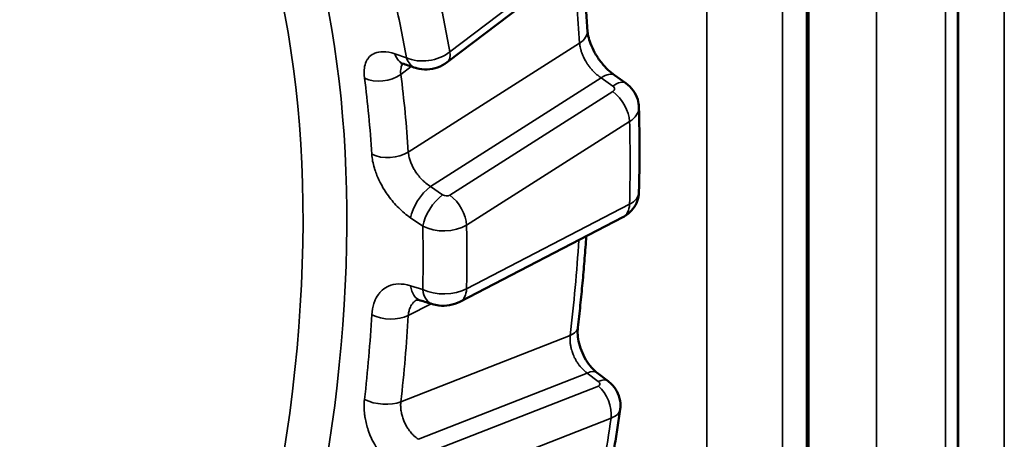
# Model space of a CAD drawing. Header units: millimetres. Extents: x 38 to 2514, y 38 to 1622.
# Tile 227 of 244: x 1797.73 to 1806.92, y 1289.39 to 1293.31. Entities that reach past the tile are written whole.
import ezdxf

# ---------------------------------------------------------------- set-up
doc = ezdxf.new("R2010")
doc.units = ezdxf.units.MM
doc.header["$LTSCALE"] = 7.692308
doc.layers.add('Visible (ISO)', color=7, linetype='Continuous', lineweight=50)
doc.layers.add('Visible Narrow (ISO)', color=7, linetype='Continuous', lineweight=35)

msp = doc.modelspace()

# ---------------------------------------------------------------- linework, layer by layer
at = {"layer": 'Visible (ISO)'}
for p, q in [((1806.4905, 1403.308), (1806.4905, 1280.9962)), ((1805.0933, 1399.2176), (1805.0933, 1276.7754)), ((1801.7205, 1292.9141), (1803.2249, 1294.0609)), ((1803.2808, 1292.7937), (1803.3877, 1292.7185)), ((1801.8395, 1290.6782), (1803.3611, 1291.4677)), ((1803.1203, 1290.014), (1803.2234, 1289.9356))]:
    msp.add_line(p, q, dxfattribs=at)
for points, knots in [([(1803.0293, 1293.2098), (1803.0255, 1293.2733), (1803.0212, 1293.3366), (1803.0119, 1293.4625), (1803.0068, 1293.5252), (1802.9957, 1293.65), (1802.9897, 1293.7121), (1802.98, 1293.8057), (1802.9766, 1293.8374), (1802.9731, 1293.8689)], [4.77929331, 4.77929331, 4.77929331, 4.77929331, 4.79441948, 4.79441948, 4.80954565, 4.80954565, 4.82467182, 4.82467182, 4.83243403, 4.83243403, 4.83243403, 4.83243403]), ([(1803.0293, 1293.2099), (1803.0302, 1293.1953), (1803.0327, 1293.1772), (1803.0419, 1293.1362), (1803.049, 1293.1127), (1803.0685, 1293.0618), (1803.0815, 1293.0337), (1803.113, 1292.9769), (1803.132, 1292.9476), (1803.1736, 1292.8928), (1803.1967, 1292.8668), (1803.2402, 1292.8248), (1803.2611, 1292.8076), (1803.2808, 1292.7937)], [0, 0, 0, 0, 0.00818091, 0.00818091, 0.01685229, 0.01685229, 0.02645786, 0.02645786, 0.03670331, 0.03670331, 0.04714418, 0.04714418, 0.05623268, 0.05623268, 0.05623268, 0.05623268]), ([(1801.3146, 1292.8981), (1801.3014, 1292.9024), (1801.2915, 1292.9042), (1801.2847, 1292.9049), (1801.2836, 1292.9049), (1801.2836, 1292.9049)], [0.00000744, 0.00000744, 0.00000744, 0.00000744, 0.00859724, 0.00859724, 0.01251715, 0.01251715, 0.01251715, 0.01251715]), ([(1801.7205, 1292.9141), (1801.6936, 1292.8935), (1801.6628, 1292.8772), (1801.5991, 1292.8548), (1801.5656, 1292.8483), (1801.4988, 1292.8457), (1801.4648, 1292.8497), (1801.4297, 1292.8601), (1801.4268, 1292.861), (1801.4238, 1292.862)], [0, 0, 0, 0, 0.01022403, 0.01022403, 0.02023931, 0.02023931, 0.03033418, 0.03033418, 0.03127455, 0.03127455, 0.03127455, 0.03127455]), ([(1803.3877, 1292.7185), (1803.4144, 1292.6998), (1803.4382, 1292.6764), (1803.4757, 1292.6245), (1803.49, 1292.5956), (1803.5059, 1292.5423), (1803.5098, 1292.518), (1803.5104, 1292.4939)], [0, 0, 0, 0, 0.00980533, 0.00980533, 0.01928027, 0.01928027, 0.02656009, 0.02656009, 0.02656009, 0.02656009]), ([(1803.5104, 1291.6996), (1803.5118, 1291.7533), (1803.513, 1291.8069), (1803.5146, 1291.9137), (1803.5152, 1291.9669), (1803.5157, 1292.0731), (1803.5157, 1292.1261), (1803.5152, 1292.2317), (1803.5146, 1292.2844), (1803.5129, 1292.3894), (1803.5118, 1292.4417), (1803.5104, 1292.4939)], [4.68199679, 4.68199679, 4.68199679, 4.68199679, 4.69415636, 4.69415636, 4.70631593, 4.70631593, 4.7184755, 4.7184755, 4.73063507, 4.73063507, 4.74279464, 4.74279464, 4.74279464, 4.74279464]), ([(1803.5104, 1291.6996), (1803.5097, 1291.6716), (1803.5043, 1291.6433), (1803.4852, 1291.5909), (1803.4713, 1291.5661), (1803.4369, 1291.5221), (1803.4158, 1291.5025), (1803.3825, 1291.4797), (1803.372, 1291.4734), (1803.3611, 1291.4677)], [0, 0, 0, 0, 0.00844171, 0.00844171, 0.0167994, 0.0167994, 0.02530965, 0.02530965, 0.02901589, 0.02901589, 0.02901589, 0.02901589]), ([(1802.9403, 1290.437), (1802.9484, 1290.5065), (1802.956, 1290.5759), (1802.9704, 1290.7143), (1802.9772, 1290.7833), (1802.99, 1290.9209), (1802.9959, 1290.9896), (1803.0069, 1291.1265), (1803.012, 1291.1948), (1803.0173, 1291.2719), (1803.0179, 1291.2809), (1803.0185, 1291.29)], [4.5698538, 4.5698538, 4.5698538, 4.5698538, 4.58497997, 4.58497997, 4.60010614, 4.60010614, 4.61523231, 4.61523231, 4.63035848, 4.63035848, 4.6323631, 4.6323631, 4.6323631, 4.6323631]), ([(1801.4686, 1290.6906), (1801.4553, 1290.6947), (1801.4456, 1290.6958), (1801.4375, 1290.696), (1801.4363, 1290.6957), (1801.4363, 1290.6957)], [0.00000606, 0.00000606, 0.00000606, 0.00000606, 0.00935606, 0.00935606, 0.01559618, 0.01559618, 0.01559618, 0.01559618]), ([(1801.8395, 1290.6782), (1801.8095, 1290.6627), (1801.7765, 1290.6519), (1801.7104, 1290.6404), (1801.6764, 1290.6392), (1801.6227, 1290.6449), (1801.6018, 1290.6491), (1801.5817, 1290.6554)], [0, 0, 0, 0, 0.01023443, 0.01023443, 0.02017199, 0.02017199, 0.02655397, 0.02655397, 0.02655397, 0.02655397]), ([(1802.9403, 1290.437), (1802.938, 1290.4171), (1802.9374, 1290.3937), (1802.941, 1290.3433), (1802.9454, 1290.3155), (1802.9594, 1290.2583), (1802.9696, 1290.2282), (1802.9948, 1290.1701), (1803.0104, 1290.1414), (1803.0445, 1290.0901), (1803.0634, 1290.0668), (1803.0951, 1290.0347), (1803.1079, 1290.0234), (1803.1203, 1290.014)], [0, 0, 0, 0, 0.00863659, 0.00863659, 0.0175772, 0.0175772, 0.02696342, 0.02696342, 0.03658536, 0.03658536, 0.04611319, 0.04611319, 0.05244186, 0.05244186, 0.05244186, 0.05244186]), ([(1803.2234, 1289.9356), (1803.25, 1289.9154), (1803.2736, 1289.8906), (1803.3095, 1289.8363), (1803.3228, 1289.8063), (1803.3373, 1289.7466), (1803.3396, 1289.7162), (1803.3364, 1289.6823), (1803.3359, 1289.6779), (1803.3353, 1289.6735)], [0, 0, 0, 0, 0.0100704, 0.0100704, 0.0196741, 0.0196741, 0.0286071, 0.0286071, 0.029939, 0.029939, 0.029939, 0.029939]), ([(1803.1931, 1288.8192), (1803.204, 1288.8766), (1803.2145, 1288.9338), (1803.2351, 1289.0482), (1803.2451, 1289.1054), (1803.2646, 1289.2195), (1803.2741, 1289.2764), (1803.2925, 1289.3902), (1803.3014, 1289.447), (1803.3188, 1289.5604), (1803.3272, 1289.617), (1803.3353, 1289.6735)], [4.47259085, 4.47259085, 4.47259085, 4.47259085, 4.4847359, 4.4847359, 4.49688096, 4.49688096, 4.50902601, 4.50902601, 4.52117106, 4.52117106, 4.53331611, 4.53331611, 4.53331611, 4.53331611])]:
    msp.add_open_spline(points, degree=3, knots=knots, dxfattribs=at)
for points in [[(1801.4238, 1292.862), (1801.3874, 1292.874), (1801.351, 1292.886), (1801.3146, 1292.8981)], [(1801.5817, 1290.6554), (1801.544, 1290.6671), (1801.5063, 1290.6789), (1801.4686, 1290.6906)]]:
    msp.add_open_spline(points, degree=3, dxfattribs=at)
at = {"layer": 'Visible Narrow (ISO)'}
for p, q in [((1806.9209, 1406.9381), (1806.9215, 1284.7902)), ((1805.7286, 1404.1911), (1805.7286, 1280.1619)), ((1806.4854, 1403.1014), (1806.4859, 1280.9535)), ((1806.3727, 1402.6072), (1806.3732, 1280.4593)), ((1804.1442, 1399.9897), (1804.1442, 1275.9605)), ((1805.0735, 1398.8362), (1805.074, 1276.6883)), ((1804.85, 1398.3547), (1804.8505, 1276.2068)), ((1801.7457, 1293.0108), (1803.2501, 1294.1576)), ((1802.9565, 1293.0928), (1801.3568, 1292.0757)), ((1801.2318, 1292.9917), (1801.3412, 1292.9552)), ((1801.2872, 1292.8006), (1801.3847, 1292.8749)), ((1803.1588, 1292.7672), (1801.5647, 1291.7536)), ((1803.1588, 1292.7672), (1803.2657, 1292.692)), ((1803.2679, 1292.6407), (1801.7463, 1291.6731)), ((1803.4227, 1292.3606), (1801.9011, 1291.3931)), ((1801.678, 1291.6763), (1801.5647, 1291.7536)), ((1801.9011, 1290.7981), (1803.4227, 1291.5876)), ((1801.4921, 1291.3839), (1801.3789, 1291.4608)), ((1801.3789, 1290.8264), (1801.4921, 1290.7908)), ((1801.3568, 1290.5485), (1801.5699, 1290.6591)), ((1802.8688, 1290.3637), (1801.2872, 1289.7431)), ((1803.0273, 1290.0116), (1801.4512, 1289.3932)), ((1803.0273, 1290.0116), (1803.1304, 1289.9333)), ((1803.1316, 1289.89), (1801.6272, 1289.2997)), ((1803.2501, 1289.5912), (1801.7457, 1289.0009))]:
    msp.add_line(p, q, dxfattribs=at)
for centre, major_axis, ratio, start_param, end_param in [((1791.277, 1286.1865), (6.4327, 11.1417), 0.57735, 4.132257, 6.422722), ((1791.4743, 1286.0726), (6.5823, 11.4009), 0.57735, 3.128528, 6.297071), ((1791.878, 1285.8395), (-7.8512, -13.5988), 0.57735, 2.423099, 2.482022), ((1792.1403, 1285.688), (-6.6152, -11.4579), 0.57735, 2.538177, 2.593091), ((1792.3376, 1285.5741), (-6.7649, -11.7171), 0.57735, 2.538698, 2.59257), ((1802.7797, 1293.1948), (0.2496, 0.015), 0.614657, 5.46202, 6.283185), ((1801.393, 1293.1354), (-0.0784, -0.2374), 0.650835, 5.557652, 6.283185), ((1801.5347, 1293.127), (0.2944, 0.0578), 0.654037, 3.874613, 5.375596), ((1801.569, 1293.1129), (0.1516, -0.1988), 0.478771, 0, 0.717654), ((1801.5023, 1293.0993), (-0.0785, -0.2374), 0.651008, 5.559758, 6.283185), ((1803.1369, 1292.5893), (0.1438, 0.2045), 0.436338, 0, 0.885909), ((1801.1104, 1292.9027), (0.2479, 0.0325), 0.652163, 3.916428, 5.417412), ((1791.7136, 1285.9344), (6.5941, 11.4214), 0.57735, 5.567437, 5.637577), ((1791.878, 1285.8395), (6.7188, 11.6374), 0.57735, 5.567437, 5.637577), ((1803.2438, 1292.5141), (0.1439, 0.2044), 0.436495, 0, 0.886012), ((1803.2323, 1292.6682), (0.0499, -0.0072), 0.697009, 5.601713, 7.22435), ((1803.246, 1292.4627), (-0.1341, 0.211), 0.547401, 3.902933, 5.299196), ((1803.2104, 1292.4903), (0.3001, 0.0008), 0.613466, 5.496827, 6.297929), ((1792.3376, 1285.5741), (7.8419, 13.5826), 0.57735, 5.467599, 5.527976), ((1801.1801, 1292.1777), (0.2495, 0.0156), 0.61613, 3.959467, 5.46045), ((1801.5428, 1291.5757), (0.1409, 0.2065), 0.426787, 0.879745, 2.417572), ((1801.6561, 1291.4984), (0.141, 0.2065), 0.426977, 0.879866, 2.415793), ((1801.7107, 1291.7007), (0.0499, -0.0072), 0.698216, 4.100681, 5.600689), ((1801.7244, 1291.4952), (-0.1341, 0.211), 0.547401, 3.902933, 5.299196), ((1803.2104, 1291.7026), (0.3001, -0.001), 0.540171, 5.50031, 6.270987), ((1803.246, 1291.6896), (0.1151, -0.2219), 0.605821, 0, 0.812019), ((1801.6888, 1291.5226), (0.3, 0.0004), 0.611236, 3.996623, 5.497603), ((1792.1403, 1285.688), (-6.6152, -11.4579), 0.57735, 2.328738, 2.383651), ((1792.3376, 1285.5741), (-6.7649, -11.7171), 0.57735, 2.329259, 2.38313), ((1791.878, 1285.8395), (-7.8512, -13.5988), 0.57735, 2.213659, 2.279886), ((1801.5428, 1290.9293), (-0.0743, -0.2387), 0.622816, 5.340828, 6.283185), ((1801.6888, 1290.9134), (0.3, -0.0006), 0.542561, 3.99851, 5.499493), ((1801.6561, 1290.8941), (-0.0743, -0.2387), 0.623031, 5.342876, 6.283185), ((1801.7244, 1290.9001), (0.1151, -0.2219), 0.605821, 0, 0.812019), ((1791.7136, 1285.9344), (6.5941, 11.4214), 0.57735, 5.357998, 5.428137), ((1801.1801, 1290.6506), (0.2496, -0.0146), 0.53577, 4.029286, 5.530269), ((1791.878, 1285.8395), (6.7188, 11.6374), 0.57735, 5.357998, 5.428137), ((1802.692, 1290.4658), (0.2483, -0.0288), 0.489481, 5.559583, 6.283185), ((1802.969, 1289.815), (0.1512, 0.1991), 0.452857, 0, 0.696163), ((1803.0722, 1289.7366), (0.1513, 0.199), 0.453044, 0, 0.696253), ((1803.0973, 1289.9181), (-0.0482, 0.015), 0.570693, 2.522109, 4.144746), ((1803.0733, 1289.6933), (-0.0913, 0.2327), 0.661396, 4.020062, 5.416325), ((1801.1104, 1289.8452), (0.2484, -0.0283), 0.491274, 4.057577, 5.55856), ((1792.3376, 1285.5741), (7.8419, 13.5826), 0.57735, 5.258159, 5.318536), ((1803.0391, 1289.7216), (-0.2959, 0.0498), 0.484496, 2.442608, 3.153164)]:
    msp.add_ellipse(centre, major_axis=major_axis, ratio=ratio, start_param=start_param, end_param=end_param, dxfattribs=at)
for points, knots in [([(1802.9565, 1293.0928), (1802.9573, 1293.0813), (1802.959, 1293.0695), (1802.9631, 1293.0486), (1802.9652, 1293.0396), (1802.9705, 1293.0206), (1802.9737, 1293.0106), (1802.9809, 1292.9907), (1802.985, 1292.9807), (1802.9901, 1292.9693), (1802.9909, 1292.9676), (1802.9976, 1292.9529), (1803.0041, 1292.9403), (1803.0153, 1292.9208), (1803.0197, 1292.9136), (1803.0297, 1292.8978), (1803.0355, 1292.8894), (1803.0474, 1292.873), (1803.0536, 1292.8649), (1803.0606, 1292.8565), (1803.0611, 1292.8559), (1803.0674, 1292.8484), (1803.0733, 1292.8416), (1803.0854, 1292.8286), (1803.0915, 1292.8223), (1803.1004, 1292.8138), (1803.1027, 1292.8115), (1803.1137, 1292.8014), (1803.1228, 1292.7937), (1803.1408, 1292.7796), (1803.1497, 1292.7732), (1803.1588, 1292.7672)], [0, 0, 0, 0, 0.0959976, 0.0959976, 0.1666667, 0.1666667, 0.2431297, 0.2431297, 0.3197643, 0.3197643, 0.3333333, 0.3333333, 0.4361916, 0.4361916, 0.5, 0.5, 0.5790763, 0.5790763, 0.6601927, 0.6601927, 0.6666667, 0.6666667, 0.7386145, 0.7386145, 0.808393, 0.808393, 0.8333333, 0.8333333, 0.9214592, 0.9214592, 1, 1, 1, 1]), ([(1800.9481, 1292.7664), (1800.9435, 1292.8013), (1800.9433, 1292.8324), (1800.9474, 1292.8605), (1800.9481, 1292.8651), (1800.9489, 1292.8697), (1800.9498, 1292.8742), (1800.9543, 1292.8961), (1800.9617, 1292.9162), (1800.9713, 1292.9334), (1800.9755, 1292.9409), (1800.9801, 1292.9479), (1800.9852, 1292.9543), (1800.999, 1292.9717), (1801.0156, 1292.9845), (1801.0341, 1292.9936), (1801.0377, 1292.9954), (1801.0414, 1292.997), (1801.0451, 1292.9985), (1801.0681, 1293.0078), (1801.0936, 1293.0124), (1801.1243, 1293.0118), (1801.155, 1293.0112), (1801.1908, 1293.0054), (1801.2318, 1292.9917)], [0, 0, 0, 0, 0.171578, 0.171578, 0.171578, 0.2, 0.2, 0.2, 0.339013, 0.339013, 0.339013, 0.4, 0.4, 0.4, 0.56773, 0.56773, 0.56773, 0.6, 0.6, 0.6, 0.8, 0.8, 0.8, 1, 1, 1, 1]), ([(1801.2872, 1292.8006), (1801.2859, 1292.8118), (1801.2854, 1292.8224), (1801.2861, 1292.8428), (1801.2872, 1292.8524), (1801.2906, 1292.8684), (1801.2925, 1292.875), (1801.2973, 1292.8873), (1801.3002, 1292.8931), (1801.3039, 1292.8992), (1801.3045, 1292.9001), (1801.3051, 1292.9009)], [0, 0, 0, 0, 0.1, 0.1, 0.2, 0.2, 0.2759831, 0.2759831, 0.3523517, 0.3523517, 0.3654505, 0.3654505, 0.3654505, 0.3654505]), ([(1801.5647, 1291.7536), (1801.5499, 1291.7628), (1801.5354, 1291.7732), (1801.5145, 1291.7904), (1801.5076, 1291.7964), (1801.4897, 1291.813), (1801.4791, 1291.8239), (1801.4611, 1291.8442), (1801.4534, 1291.8535), (1801.4379, 1291.8738), (1801.4301, 1291.8849), (1801.4154, 1291.9076), (1801.4086, 1291.9193), (1801.3959, 1291.9432), (1801.39, 1291.9555), (1801.3796, 1291.9801), (1801.375, 1291.9925), (1801.3668, 1292.0186), (1801.3633, 1292.0324), (1801.3589, 1292.0559), (1801.3576, 1292.0659), (1801.3568, 1292.0757)], [0, 0, 0, 0, 0.132591, 0.132591, 0.2, 0.2, 0.311618, 0.311618, 0.4, 0.4, 0.5, 0.5, 0.6, 0.6, 0.7, 0.7, 0.8, 0.8, 0.913661, 0.913661, 1, 1, 1, 1]), ([(1801.3789, 1291.4608), (1801.339, 1291.4879), (1801.3019, 1291.519), (1801.2673, 1291.5535), (1801.2326, 1291.5879), (1801.2004, 1291.6258), (1801.1714, 1291.6656), (1801.1424, 1291.7055), (1801.1166, 1291.7474), (1801.0945, 1291.7914), (1801.077, 1291.826), (1801.0617, 1291.862), (1801.0496, 1291.8974), (1801.0463, 1291.9069), (1801.0432, 1291.9163), (1801.0404, 1291.9257), (1801.0271, 1291.9701), (1801.0191, 1292.0129), (1801.0165, 1292.0549)], [0, 0, 0, 0, 0.2, 0.2, 0.2, 0.4, 0.4, 0.4, 0.6, 0.6, 0.6, 0.757686, 0.757686, 0.757686, 0.8, 0.8, 0.8, 1, 1, 1, 1]), ([(1801.0165, 1290.5561), (1801.0188, 1290.5953), (1801.0251, 1290.6304), (1801.0356, 1290.6623), (1801.0373, 1290.6676), (1801.0392, 1290.6728), (1801.0412, 1290.678), (1801.0508, 1290.703), (1801.0633, 1290.7261), (1801.0776, 1290.7461), (1801.0839, 1290.7549), (1801.0905, 1290.7631), (1801.0974, 1290.7706), (1801.1165, 1290.7912), (1801.1377, 1290.8065), (1801.1602, 1290.8179), (1801.1646, 1290.8201), (1801.169, 1290.8222), (1801.1734, 1290.8241), (1801.2009, 1290.8359), (1801.2302, 1290.8426), (1801.2641, 1290.8435), (1801.298, 1290.8445), (1801.3364, 1290.8398), (1801.3789, 1290.8264)], [0, 0, 0, 0, 0.171583, 0.171583, 0.171583, 0.2, 0.2, 0.2, 0.339011, 0.339011, 0.339011, 0.4, 0.4, 0.4, 0.567757, 0.567757, 0.567757, 0.6, 0.6, 0.6, 0.8, 0.8, 0.8, 1, 1, 1, 1]), ([(1801.3568, 1290.5485), (1801.3577, 1290.561), (1801.3594, 1290.5729), (1801.3643, 1290.5958), (1801.3676, 1290.6067), (1801.3746, 1290.6248), (1801.3781, 1290.6323), (1801.3859, 1290.6463), (1801.3903, 1290.6529), (1801.3978, 1290.6627), (1801.4008, 1290.6662), (1801.4097, 1290.6758), (1801.4159, 1290.6812), (1801.4273, 1290.6897), (1801.4324, 1290.693), (1801.4377, 1290.6959)], [0, 0, 0, 0, 0.1, 0.1, 0.2, 0.2, 0.2759865, 0.2759865, 0.3523582, 0.3523582, 0.4, 0.4, 0.4893589, 0.4893589, 0.5588133, 0.5588133, 0.5588133, 0.5588133]), ([(1802.8688, 1290.3637), (1802.8674, 1290.351), (1802.8669, 1290.3381), (1802.8673, 1290.3151), (1802.8679, 1290.3052), (1802.87, 1290.2845), (1802.8716, 1290.2736), (1802.8756, 1290.2518), (1802.8781, 1290.241), (1802.8815, 1290.2286), (1802.8821, 1290.2267), (1802.8866, 1290.2108), (1802.8914, 1290.1972), (1802.8998, 1290.1761), (1802.9032, 1290.1683), (1802.9112, 1290.1513), (1802.9159, 1290.1422), (1802.9258, 1290.1245), (1802.9311, 1290.1159), (1802.9371, 1290.1068), (1802.9375, 1290.1062), (1802.9429, 1290.0981), (1802.9481, 1290.0909), (1802.9588, 1290.0769), (1802.9643, 1290.0702), (1802.9724, 1290.0611), (1802.9745, 1290.0587), (1802.9845, 1290.0479), (1802.993, 1290.0397), (1803.01, 1290.0247), (1803.0184, 1290.018), (1803.0273, 1290.0116)], [0, 0, 0, 0, 0.0959979, 0.0959979, 0.1666667, 0.1666667, 0.2431299, 0.2431299, 0.3197646, 0.3197646, 0.3333333, 0.3333333, 0.4361922, 0.4361922, 0.5, 0.5, 0.5790764, 0.5790764, 0.6601929, 0.6601929, 0.6666667, 0.6666667, 0.7386144, 0.7386144, 0.8083929, 0.8083929, 0.8333333, 0.8333333, 0.9214591, 0.9214591, 1, 1, 1, 1]), ([(1801.2318, 1289.1257), (1801.1933, 1289.1541), (1801.1586, 1289.1869), (1801.1272, 1289.2235), (1801.0957, 1289.2601), (1801.0676, 1289.3005), (1801.0434, 1289.3432), (1801.0192, 1289.386), (1800.9989, 1289.431), (1800.983, 1289.4785), (1800.9705, 1289.5159), (1800.9606, 1289.5549), (1800.954, 1289.5934), (1800.9523, 1289.6037), (1800.9508, 1289.614), (1800.9495, 1289.6242), (1800.9434, 1289.6726), (1800.9429, 1289.7194), (1800.9481, 1289.7656)], [0, 0, 0, 0, 0.2, 0.2, 0.2, 0.4, 0.4, 0.4, 0.6, 0.6, 0.6, 0.757686, 0.757686, 0.757686, 0.8, 0.8, 0.8, 1, 1, 1, 1]), ([(1801.4512, 1289.3932), (1801.4369, 1289.403), (1801.4232, 1289.4142), (1801.4037, 1289.4326), (1801.3973, 1289.4391), (1801.3811, 1289.4569), (1801.3717, 1289.4687), (1801.3559, 1289.4906), (1801.3494, 1289.5006), (1801.3364, 1289.5226), (1801.33, 1289.5346), (1801.3184, 1289.5593), (1801.3132, 1289.5719), (1801.304, 1289.5979), (1801.2999, 1289.6113), (1801.2933, 1289.6381), (1801.2907, 1289.6517), (1801.2869, 1289.6803), (1801.2858, 1289.6954), (1801.2856, 1289.7213), (1801.2861, 1289.7324), (1801.2872, 1289.7431)], [0, 0, 0, 0, 0.132591, 0.132591, 0.2, 0.2, 0.311618, 0.311618, 0.4, 0.4, 0.5, 0.5, 0.6, 0.6, 0.7, 0.7, 0.8, 0.8, 0.913661, 0.913661, 1, 1, 1, 1])]:
    msp.add_open_spline(points, degree=3, knots=knots, dxfattribs=at)

doc.saveas('drawing.dxf')
